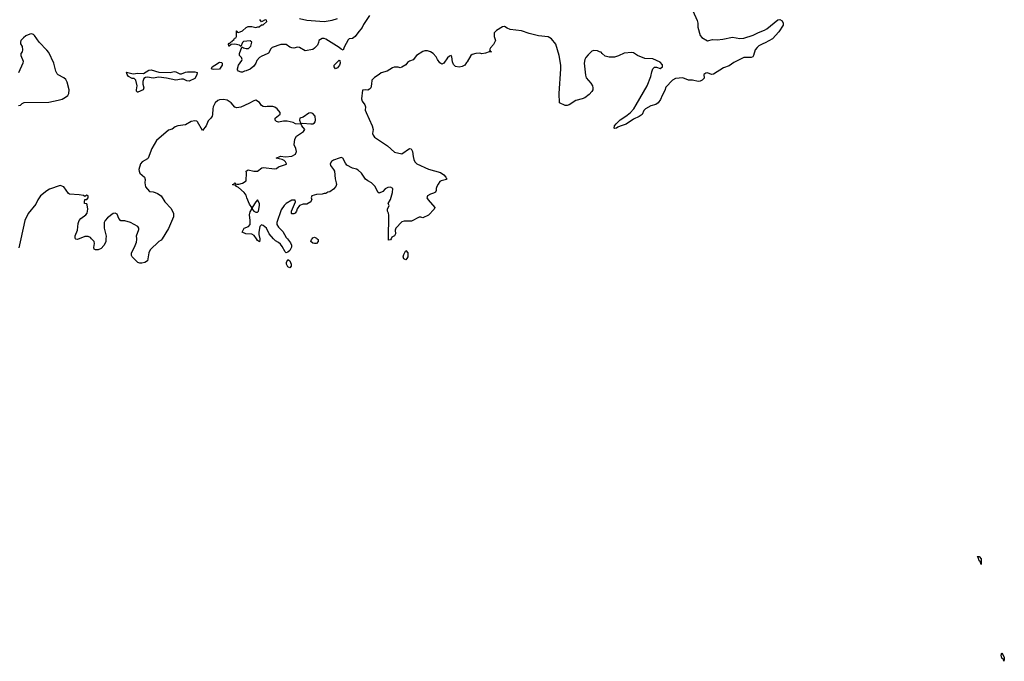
# Model space of a CAD drawing. Header units: inches. Extents: x 2386215 to 2556187, y 580866 to 760840.
# Tile 135 of 203: x 2474864 to 2485234, y 665546 to 672308. Entities that reach past the tile are written whole.
import ezdxf

# ---------------------------------------------------------------- set-up
doc = ezdxf.new("R2010")
doc.units = ezdxf.units.IN
doc.header["$MEASUREMENT"] = 0
for name, color, linetype in [('C4676', 7, 'Continuous'), ('C4677', 7, 'Continuous'), ('C4686', 7, 'Continuous'), ('C4687', 7, 'Continuous')]:
    doc.layers.add(name, color=color, linetype=linetype)

msp = doc.modelspace()

# ---------------------------------------------------------------- linework, layer by layer
at = {"layer": 'C4676', "color": 5, "elevation": 60}
for points in [[(2474877, 670000), (2474856, 669904)], [(2475490, 670000), (2475470, 669992), (2475454, 669994), (2475451, 670000)], [(2475772, 670000), (2475770, 669968), (2475750, 669928), (2475723, 669897), (2475690, 669881), (2475663, 669883), (2475650, 669890), (2475646, 669906), (2475653, 669950), (2475649, 669970), (2475622, 670000)], [(2476364, 670000), (2476354, 669986), (2476330, 669969), (2476238, 669882), (2476226, 669850), (2476212, 669768), (2476182, 669750), (2476150, 669743), (2476130, 669743), (2476108, 669750), (2476048, 669810), (2476043, 669823), (2476042, 669850), (2476075, 669910), (2476095, 669965), (2476098, 669990), (2476097, 670000)], [(2477393, 670000), (2477395, 669990), (2477390, 669968), (2477370, 669982), (2477358, 670000)], [(2477684, 670000), (2477717, 669957), (2477728, 669930), (2477728, 669910), (2477710, 669876), (2477690, 669858), (2477670, 669851), (2477661, 669861), (2477630, 669918), (2477610, 669942), (2477590, 669959), (2477557, 669977), (2477538, 669998), (2477537, 670000)], [(2477997, 670000), (2478007, 669990), (2478007, 669970), (2477990, 669950), (2477970, 669948), (2477950, 669954), (2477932, 669970), (2477936, 669990), (2477944, 670000)], [(2478777, 670000), (2478770, 669988), (2478750, 669986), (2478750, 670000)]]:
    msp.add_lwpolyline(points, dxfattribs=at)
for points in [[(2478930, 669778), (2478910, 669788), (2478904, 669810), (2478910, 669834), (2478930, 669874), (2478951, 669851), (2478951, 669810), (2478942, 669790)], [(2477710, 669693), (2477690, 669702), (2477676, 669730), (2477674, 669750), (2477690, 669782), (2477710, 669768), (2477724, 669730), (2477722, 669710)]]:
    msp.add_lwpolyline(points, close=True, dxfattribs=at)
at = {"layer": 'C4677', "color": 5}
for points, elevation in [([(2478550, 672352), (2478484, 672256), (2478470, 672225), (2478424, 672170), (2478399, 672130), (2478371, 672110), (2478335, 672105), (2478324, 672096), (2478282, 672018), (2478270, 671987), (2478250, 671996), (2478230, 672015), (2478090, 672102), (2478070, 672108), (2478050, 672108), (2478014, 672090), (2478012, 672068), (2478000, 672040), (2477970, 672009), (2477950, 671995), (2477870, 671979), (2477810, 672015), (2477790, 672018), (2477750, 672008), (2477730, 672010), (2477710, 672018), (2477670, 672047), (2477613, 672047), (2477524, 672016), (2477510, 672002), (2477484, 671956), (2477470, 671947), (2477415, 671925), (2477390, 671910), (2477363, 671877), (2477353, 671850), (2477330, 671818), (2477290, 671786), (2477250, 671770), (2477233, 671767), (2477210, 671755), (2477196, 671756), (2477170, 671766), (2477160, 671780), (2477158, 671790), (2477169, 671830), (2477204, 671876), (2477209, 671890), (2477202, 671910), (2477179, 671930), (2477178, 671950), (2477203, 672017), (2477210, 672018), (2477222, 672010), (2477250, 672003), (2477275, 672005), (2477298, 672030), (2477309, 672070), (2477290, 672084), (2477223, 672077), (2477211, 672069), (2477193, 672027), (2477178, 672038), (2477130, 672049), (2477093, 672047), (2477069, 672029), (2477066, 672030), (2477064, 672050), (2477070, 672062), (2477078, 672062), (2477090, 672074), (2477102, 672078), (2477106, 672090), (2477122, 672098), (2477127, 672113), (2477142, 672118), (2477146, 672130), (2477146, 672190), (2477150, 672192), (2477158, 672178), (2477170, 672174), (2477210, 672191), (2477250, 672227), (2477270, 672235), (2477310, 672236), (2477350, 672225), (2477372, 672232), (2477388, 672232), (2477410, 672254), (2477430, 672254), (2477466, 672290), (2477462, 672302), (2477450, 672306), (2477410, 672286), (2477395, 672310)], 40), ([(2477810, 672319), (2477890, 672304), (2478070, 672288), (2478156, 672304), (2478210, 672322)], 40), ([(2480000, 672220), (2479970, 672235), (2479950, 672232), (2479886, 672194), (2479863, 672170), (2479863, 672130), (2479875, 672090), (2479853, 672047), (2479822, 672010), (2479814, 671990), (2479818, 671978), (2479834, 671970), (2479810, 671969), (2479770, 671954), (2479730, 671949), (2479710, 671955), (2479670, 671952), (2479630, 671941), (2479616, 671930), (2479578, 671862), (2479570, 671858), (2479552, 671830), (2479526, 671814), (2479494, 671806), (2479456, 671816), (2479434, 671834), (2479422, 671862), (2479416, 671916), (2479410, 671929), (2479390, 671925), (2479370, 671905), (2479332, 671848), (2479310, 671839), (2479290, 671853), (2479263, 671890), (2479250, 671918), (2479218, 671950), (2479190, 671969), (2479158, 671978), (2479130, 671979), (2479110, 671973), (2479043, 671930), (2479010, 671885), (2478970, 671869), (2478950, 671856), (2478930, 671833), (2478890, 671809), (2478870, 671802), (2478850, 671808), (2478810, 671809), (2478790, 671802), (2478734, 671766), (2478671, 671749), (2478652, 671730), (2478602, 671698), (2478572, 671670), (2478571, 671630), (2478561, 671590), (2478550, 671575), (2478530, 671564), (2478510, 671569), (2478474, 671566), (2478466, 671474), (2478471, 671450), (2478499, 671410), (2478505, 671390), (2478504, 671356), (2478512, 671328), (2478576, 671190), (2478586, 671150), (2478581, 671110), (2478586, 671090), (2478601, 671070), (2478738, 670978), (2478812, 670910), (2478890, 670895), (2478970, 670951), (2478987, 670947), (2479000, 670920), (2479007, 670867), (2479016, 670836), (2479027, 670810), (2479046, 670790), (2479170, 670731), (2479296, 670696), (2479330, 670674), (2479351, 670650), (2479355, 670635), (2479362, 670630), (2479358, 670622), (2479302, 670610), (2479290, 670602), (2479270, 670575), (2479257, 670550), (2479251, 670530), (2479251, 670509), (2479242, 670490), (2479222, 670478), (2479190, 670469), (2479158, 670450), (2479152, 670430), (2479165, 670410), (2479238, 670330), (2479231, 670310), (2479170, 670248), (2479110, 670218), (2479090, 670226), (2479070, 670226), (2478990, 670186), (2478970, 670183), (2478914, 670186), (2478890, 670179), (2478827, 670110), (2478819, 670090), (2478822, 670050), (2478812, 670030), (2478785, 670015), (2478777, 670000)], 60), ([(2474850, 671403), (2474874, 671406), (2474890, 671423), (2474910, 671435), (2475170, 671438), (2475270, 671459), (2475310, 671472), (2475348, 671492), (2475370, 671510), (2475382, 671530), (2475386, 671570), (2475366, 671650), (2475350, 671677), (2475330, 671696), (2475270, 671726), (2475258, 671738), (2475246, 671766), (2475225, 671850), (2475170, 671963), (2475150, 671988), (2475068, 672070), (2475020, 672140), (2475010, 672150), (2474990, 672158), (2474970, 672156), (2474930, 672136), (2474903, 672117), (2474878, 672090), (2474872, 672070), (2474874, 672054), (2474890, 672025), (2474895, 671990), (2474890, 671968), (2474878, 671950), (2474878, 671930), (2474901, 671870), (2474897, 671850), (2474850, 671749)], 60), ([(2477358, 670000), (2477335, 670035), (2477310, 670047), (2477246, 670050), (2477206, 670070), (2477229, 670110), (2477275, 670130), (2477292, 670148), (2477292, 670192), (2477284, 670250), (2477290, 670282), (2477308, 670310), (2477308, 670330), (2477285, 670365), (2477257, 670430), (2477250, 670458), (2477230, 670488), (2477170, 670538), (2477146, 670550), (2477142, 670562), (2477110, 670566), (2477106, 670570), (2477122, 670578), (2477130, 670592), (2477138, 670578), (2477153, 670573), (2477173, 670573), (2477210, 670585), (2477249, 670610), (2477253, 670693), (2477249, 670710), (2477270, 670726), (2477330, 670711), (2477369, 670711), (2477413, 670747), (2477429, 670751), (2477550, 670735), (2477570, 670741), (2477590, 670756), (2477673, 670787), (2477675, 670790), (2477664, 670810), (2477650, 670824), (2477630, 670834), (2477566, 670850), (2477610, 670870), (2477663, 670863), (2477730, 670869), (2477769, 670890), (2477778, 670918), (2477772, 670952), (2477755, 670990), (2477761, 671050), (2477781, 671079), (2477854, 671130), (2477869, 671150), (2477835, 671190), (2477828, 671208), (2477770, 671209), (2477745, 671225), (2477680, 671240), (2477641, 671239), (2477590, 671229), (2477570, 671235), (2477555, 671250), (2477555, 671270), (2477608, 671312), (2477609, 671330), (2477577, 671370), (2477550, 671386), (2477530, 671392), (2477470, 671394), (2477449, 671389), (2477430, 671393), (2477410, 671404), (2477390, 671435), (2477350, 671458), (2477330, 671454), (2477277, 671423), (2477195, 671385), (2477150, 671378), (2477130, 671385), (2477093, 671430), (2477050, 671461), (2477010, 671466), (2476970, 671463), (2476950, 671456), (2476923, 671430), (2476903, 671390), (2476898, 671370), (2476896, 671310), (2476891, 671290), (2476878, 671270), (2476850, 671242), (2476829, 671190), (2476790, 671139), (2476737, 671230), (2476730, 671238), (2476710, 671241), (2476670, 671236), (2476610, 671201), (2476530, 671189), (2476502, 671178), (2476470, 671154), (2476430, 671142), (2476304, 671036), (2476255, 670950), (2476218, 670850), (2476210, 670841), (2476155, 670810), (2476137, 670790), (2476119, 670730), (2476122, 670710), (2476131, 670690), (2476179, 670650), (2476185, 670625), (2476183, 670590), (2476188, 670548), (2476230, 670498), (2476270, 670495), (2476290, 670488), (2476316, 670476), (2476355, 670450), (2476394, 670390), (2476458, 670318), (2476485, 670265), (2476485, 670230), (2476433, 670107), (2476364, 670000)], 60), ([(2478750, 670000), (2478752, 670248), (2478749, 670269), (2478738, 670290), (2478738, 670310), (2478754, 670350), (2478746, 670370), (2478770, 670412), (2478792, 670488), (2478794, 670530), (2478770, 670544), (2478740, 670540), (2478715, 670525), (2478690, 670498), (2478650, 670478), (2478638, 670490), (2478609, 670550), (2478569, 670589), (2478530, 670610), (2478507, 670627), (2478465, 670690), (2478430, 670721), (2478410, 670733), (2478370, 670743), (2478310, 670776), (2478295, 670795), (2478269, 670849), (2478250, 670855), (2478230, 670849), (2478170, 670826), (2478150, 670813), (2478134, 670790), (2478138, 670770), (2478171, 670730), (2478179, 670710), (2478187, 670630), (2478199, 670590), (2478201, 670570), (2478194, 670550), (2478170, 670521), (2478130, 670493), (2478111, 670489), (2478090, 670475), (2478070, 670475), (2478050, 670468), (2477990, 670466), (2477942, 670450), (2477934, 670430), (2477942, 670410), (2477935, 670405), (2477931, 670390), (2477890, 670362), (2477850, 670364), (2477812, 670350), (2477786, 670314), (2477781, 670290), (2477766, 670270), (2477750, 670261), (2477730, 670262), (2477726, 670266), (2477726, 670290), (2477769, 670390), (2477767, 670407), (2477730, 670405), (2477671, 670370), (2477651, 670350), (2477617, 670303), (2477573, 670170), (2477571, 670150), (2477590, 670121), (2477636, 670076), (2477670, 670011), (2477682, 670002), (2477684, 670000)], 60), ([(2475451, 670000), (2475448, 670008), (2475450, 670030), (2475473, 670090), (2475481, 670159), (2475489, 670190), (2475508, 670212), (2475561, 670250), (2475575, 670270), (2475581, 670310), (2475576, 670356), (2475570, 670368), (2475548, 670370), (2475546, 670390), (2475550, 670414), (2475570, 670414), (2475586, 670430), (2475586, 670450), (2475570, 670458), (2475550, 670446), (2475535, 670455), (2475490, 670461), (2475389, 670469), (2475377, 670477), (2475330, 670545), (2475290, 670562), (2475179, 670521), (2475150, 670504), (2475085, 670450), (2475056, 670410), (2475035, 670365), (2474954, 670266), (2474919, 670190), (2474877, 670000)], 60), ([(2476097, 670000), (2476095, 670030), (2476118, 670098), (2476119, 670110), (2476109, 670130), (2476030, 670171), (2475970, 670187), (2475930, 670189), (2475910, 670214), (2475890, 670259), (2475870, 670270), (2475850, 670267), (2475790, 670218), (2475765, 670190), (2475755, 670170), (2475755, 670110), (2475774, 670026), (2475772, 670000)], 60), ([(2477537, 670000), (2477492, 670052), (2477462, 670110), (2477430, 670138), (2477410, 670146), (2477392, 670128), (2477384, 670070), (2477384, 670044), (2477393, 670000)], 60), ([(2475622, 670000), (2475610, 670014), (2475584, 670024), (2475550, 670024), (2475490, 670000)], 60), ([(2477944, 670000), (2477950, 670008), (2477970, 670017), (2477990, 670007), (2477997, 670000)], 60)]:
    msp.add_lwpolyline(points, dxfattribs=dict(at, elevation=elevation))
for points, elevation in [([(2478190, 671789), (2478177, 671810), (2478175, 671830), (2478230, 671883), (2478236, 671876), (2478240, 671850), (2478232, 671830), (2478210, 671799)], 40), ([(2476450, 671753), (2476490, 671762), (2476510, 671759), (2476550, 671738), (2476570, 671738), (2476610, 671756), (2476630, 671759), (2476710, 671759), (2476732, 671752), (2476730, 671726), (2476710, 671689), (2476650, 671661), (2476624, 671664), (2476590, 671680), (2476570, 671682), (2476510, 671669), (2476410, 671692), (2476330, 671701), (2476270, 671693), (2476210, 671701), (2476190, 671699), (2476171, 671689), (2476162, 671658), (2476161, 671630), (2476171, 671590), (2476166, 671570), (2476110, 671544), (2476104, 671544), (2476095, 671555), (2476093, 671570), (2476101, 671610), (2476089, 671669), (2476070, 671688), (2476050, 671689), (2476010, 671708), (2475995, 671730), (2475990, 671754), (2476058, 671738), (2476110, 671744), (2476170, 671741), (2476225, 671775), (2476250, 671780), (2476330, 671754)], 40), ([(2476910, 671784), (2476890, 671785), (2476885, 671790), (2476892, 671810), (2476918, 671830), (2476970, 671859), (2476990, 671858), (2476998, 671850), (2476996, 671830), (2476970, 671786)], 40), ([(2477930, 671326), (2477910, 671323), (2477850, 671279), (2477814, 671270), (2477812, 671250), (2477822, 671222), (2477830, 671214), (2477843, 671217), (2477930, 671209), (2477950, 671211), (2477970, 671221), (2477978, 671230), (2477981, 671250), (2477975, 671290), (2477950, 671319)], 60), ([(2477370, 670408), (2477350, 670388), (2477311, 670330), (2477312, 670310), (2477331, 670291), (2477350, 670278), (2477370, 670281), (2477379, 670290), (2477389, 670350), (2477389, 670370)], 60)]:
    msp.add_lwpolyline(points, close=True, dxfattribs=dict(at, elevation=elevation))
at = {"layer": 'C4686', "color": 5, "elevation": 60}
for points in [[(2484990, 666566), (2484979, 666599), (2484970, 666605), (2484959, 666639), (2484950, 666650), (2484970, 666652), (2484990, 666625)], [(2485230, 665546), (2485225, 665565), (2485210, 665579), (2485200, 665610), (2485210, 665636), (2485232, 665590), (2485234, 665566)]]:
    msp.add_lwpolyline(points, close=True, dxfattribs=at)
at = {"layer": 'C4687', "color": 5, "elevation": 60}
msp.add_lwpolyline([(2481921, 672470), (2482000, 672300), (2482007, 672270), (2482008, 672228), (2482030, 672142), (2482050, 672120), (2482110, 672086), (2482162, 672098), (2482210, 672096), (2482270, 672102), (2482370, 672122), (2482448, 672108), (2482490, 672114), (2482590, 672145), (2482646, 672174), (2482710, 672197), (2482733, 672210), (2482850, 672306), (2482870, 672309), (2482896, 672296), (2482906, 672270), (2482904, 672250), (2482861, 672179), (2482793, 672107), (2482717, 672063), (2482690, 672054), (2482650, 672032), (2482630, 672016), (2482609, 671990), (2482594, 671930), (2482585, 671915), (2482570, 671909), (2482492, 671908), (2482470, 671900), (2482384, 671856), (2482337, 671823), (2482278, 671802), (2482170, 671732), (2482149, 671729), (2482110, 671749), (2482090, 671744), (2482071, 671730), (2482075, 671690), (2482051, 671670), (2482030, 671661), (2482010, 671658), (2481952, 671672), (2481910, 671672), (2481850, 671695), (2481770, 671689), (2481741, 671670), (2481670, 671596), (2481658, 671562), (2481630, 671509), (2481613, 671467), (2481589, 671431), (2481565, 671415), (2481510, 671400), (2481454, 671370), (2481439, 671350), (2481420, 671310), (2481390, 671286), (2481330, 671258), (2481253, 671207), (2481190, 671187), (2481164, 671176), (2481150, 671164), (2481130, 671161), (2481126, 671166), (2481130, 671190), (2481145, 671210), (2481189, 671251), (2481250, 671291), (2481293, 671327), (2481331, 671369), (2481358, 671410), (2481472, 671610), (2481511, 671709), (2481521, 671759), (2481531, 671789), (2481550, 671807), (2481570, 671808), (2481610, 671795), (2481635, 671810), (2481633, 671833), (2481610, 671859), (2481534, 671894), (2481450, 671899), (2481370, 671929), (2481330, 671957), (2481310, 671962), (2481230, 671956), (2481170, 671927), (2481130, 671912), (2481073, 671913), (2481030, 671924), (2480998, 671950), (2480987, 671967), (2480970, 671968), (2480950, 671978), (2480910, 671982), (2480890, 671975), (2480850, 671939), (2480827, 671910), (2480816, 671890), (2480810, 671850), (2480823, 671723), (2480830, 671694), (2480879, 671639), (2480896, 671610), (2480902, 671590), (2480899, 671570), (2480889, 671550), (2480861, 671519), (2480816, 671484), (2480790, 671473), (2480723, 671457), (2480650, 671411), (2480630, 671405), (2480610, 671405), (2480550, 671430), (2480546, 671530), (2480564, 671790), (2480563, 671830), (2480546, 671930), (2480510, 672049), (2480465, 672105), (2480430, 672127), (2480330, 672137), (2480230, 672163), (2480149, 672190), (2480030, 672206), (2480000, 672220)], dxfattribs=at)

doc.saveas('drawing.dxf')
